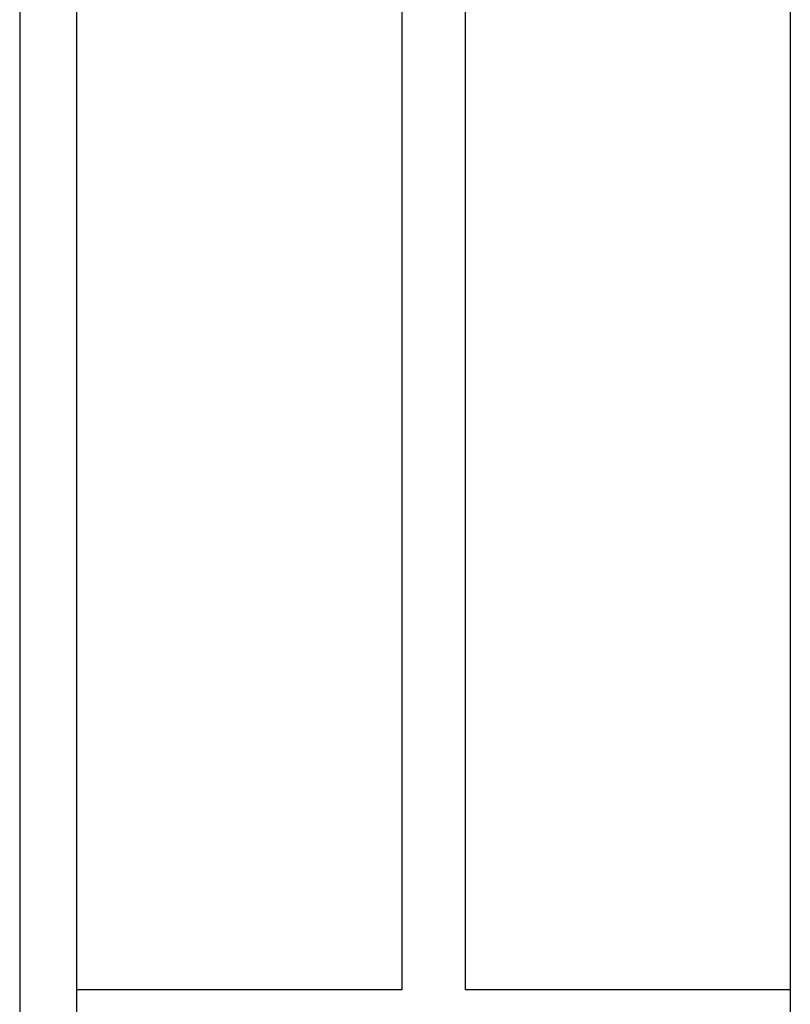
# Model space of a CAD drawing. Extents: x 18893 to 3351893, y -610358 to 406739.
# Tile 137 of 256: x 2135089 to 2135576, y 41920 to 42543. Entities that reach past the tile are written whole.
import ezdxf

# ---------------------------------------------------------------- set-up
doc = ezdxf.new("R2010")
doc.units = 0
doc.header["$LTSCALE"] = 800
doc.header["$MEASUREMENT"] = 0
doc.layers.add('KEY PLAN', color=251, linetype='CONTINUOUS')

# ---------------------------------------------------------------- blocks, each defined once
blk = doc.blocks.new('UTCOMBINE')
at = {"layer": 'KEY PLAN'}
for p, q in [((-707303.92, 45382.89, 0), (-707303.92, 46911.52, 0)), ((-707303.92, 45220.29, 0), (-707303.92, 46829.58, 0)), ((-707791.22, 45726.59, 0), (-707791.22, 46828.94, 0)), ((-707791.22, 45726.59, 0), (-707791.22, 46828.94, 0)), ((-707791.22, 45726.59, 0), (-707791.22, 46828.94, 0)), ((-707791.22, 45726.59, 0), (-707791.22, 46828.94, 0)), ((-707339.92, 45726.59, 0), (-707339.92, 46828.94, 0)), ((-707791.22, 46783.94, 0), (-707585.6, 46783.94, 0)), ((-707585.6, 45383.96, 0), (-707585.6, 46783.94, 0)), ((-707545.54, 46783.94, 0), (-707339.92, 46783.94, 0)), ((-707545.54, 45383.96, 0), (-707545.54, 46783.94, 0)), ((-707545.54, 45383.96, 0), (-707545.54, 46783.94, 0))]:
    blk.add_line(p, q, dxfattribs=at)

msp = doc.modelspace()

# ---------------------------------------------------------------- block references
at = {"layer": 'KEY PLAN', "rotation": 180}
msp.add_blockref('UTCOMBINE', (1427784.7, 88713.58, 0), dxfattribs=at)

doc.saveas('drawing.dxf')
